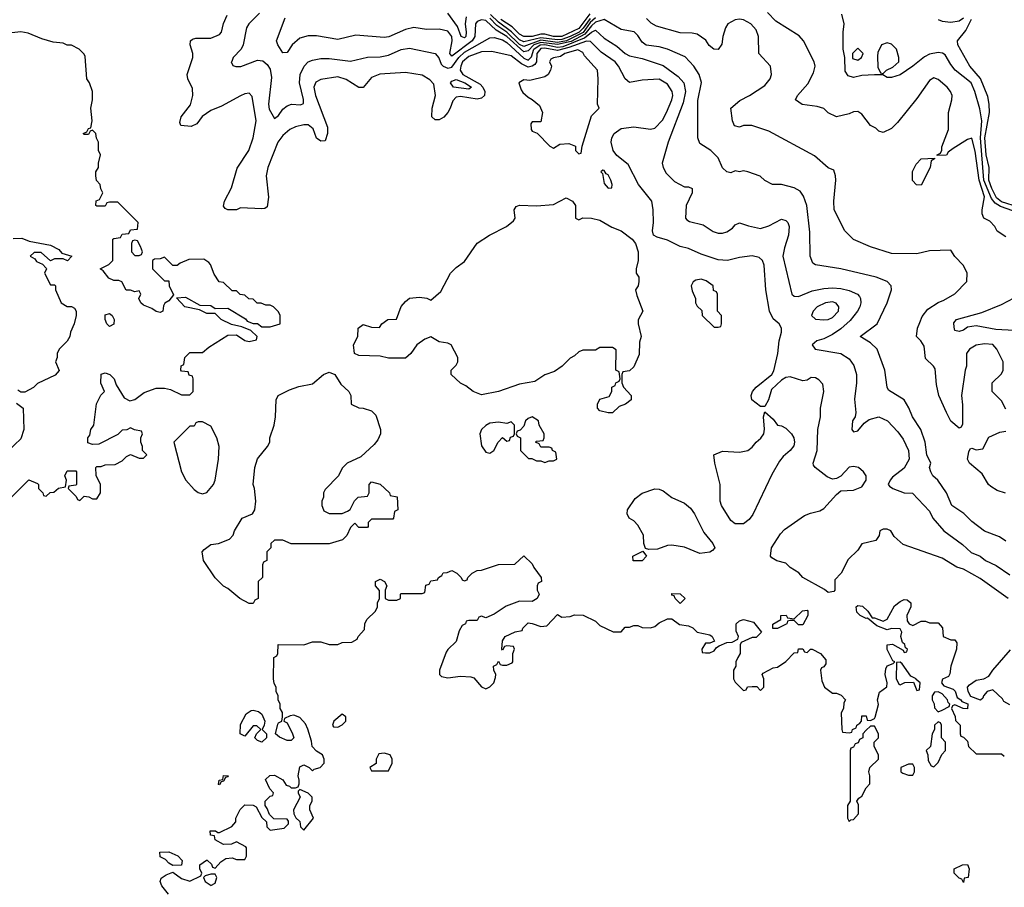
# Model space of a CAD drawing. Header units: inches. Extents: x 2380053 to 2584298, y 380219 to 546618.
# Tile 236 of 256: x 2462945 to 2467604, y 501443 to 505549. Entities that reach past the tile are written whole.
import ezdxf

# ---------------------------------------------------------------- set-up
doc = ezdxf.new("R2010")
doc.units = ezdxf.units.IN
doc.header["$MEASUREMENT"] = 0
doc.layers.add('C4560', color=7, linetype='Continuous')

msp = doc.modelspace()

# ---------------------------------------------------------------- linework, layer by layer
at = {"layer": 'C4560', "color": 2}
for points, elevation in [([(2467621.2, 502810), (2467490, 502904.5), (2467410, 502949.3), (2467378.6, 502958.6), (2467310, 503001.2), (2467124.7, 503064.7), (2467083.1, 503103.1), (2467066, 503130), (2467050, 503138), (2467030, 503138), (2467014, 503130), (2467011.6, 503108.4), (2466995.3, 503084.7), (2466930, 503068), (2466910, 503038), (2466865.4, 502994.6), (2466832, 502930), (2466802, 502898), (2466802, 502850), (2466796.9, 502843.1), (2466770, 502839), (2466752.7, 502852.7), (2466650, 502909.2), (2466631.6, 502931.6), (2466590, 502957.2), (2466570, 502977.2), (2466528, 502988), (2466503.1, 503003.1), (2466498, 503010), (2466502, 503050), (2466544.5, 503115.5), (2466563.6, 503136.4), (2466658, 503202), (2466685.8, 503214.2), (2466730, 503224.9), (2466750, 503236.3), (2466810, 503302.8), (2466830, 503318.8), (2466890, 503323), (2466930, 503338.8), (2466949.2, 503370), (2466949.2, 503390), (2466937.2, 503410), (2466914, 503430), (2466890, 503434), (2466868.8, 503431.2), (2466830, 503389.2), (2466810, 503378), (2466790, 503374.5), (2466765.3, 503385.3), (2466708.7, 503430), (2466701.5, 503441.5), (2466699.3, 503450), (2466718.4, 503510), (2466720.7, 503610), (2466733.2, 503670), (2466733.2, 503710), (2466749, 503790), (2466744.7, 503824.7), (2466725.6, 503845.6), (2466710, 503854), (2466690, 503855.3), (2466670, 503844), (2466650, 503839.3), (2466590, 503859), (2466570, 503855.3), (2466550, 503844), (2466501.3, 503798.7), (2466487.7, 503750), (2466470, 503718), (2466450, 503719), (2466409.5, 503749.5), (2466405.1, 503770), (2466411.8, 503790), (2466430, 503810.5), (2466504, 503870), (2466512.9, 503887.1), (2466532, 503970), (2466538, 504030), (2466549.2, 504070), (2466549, 504090), (2466539, 504110), (2466510, 504134), (2466492.7, 504170), (2466474.5, 504270), (2466467.3, 504387.3), (2466459.3, 504410), (2466444.1, 504424.1), (2466410, 504432), (2466350, 504423.7), (2466294, 504410), (2466250, 504412), (2466170, 504439.5), (2466110, 504466.6), (2466070, 504475.1), (2466010, 504506.6), (2465960.7, 504520.7), (2465944, 504530), (2465939.3, 504550), (2465944.5, 504590), (2465942, 504650), (2465935.1, 504690), (2465872.3, 504770), (2465823.3, 504863.3), (2465770, 504906.6), (2465752.7, 504930), (2465742.7, 504970), (2465746, 504990), (2465757.2, 505010), (2465790, 505034), (2465850, 505042.3), (2465930, 505030.5), (2465950, 505036.3), (2465986.1, 505073.9), (2466005.7, 505110), (2466031.1, 505170), (2466035.1, 505190), (2466032.6, 505210), (2466010, 505243.6), (2465970, 505267.8), (2465890, 505263.6), (2465830, 505252.7), (2465809.2, 505270), (2465777.6, 505330), (2465761.6, 505350), (2465695.7, 505395.7), (2465646.3, 505446.3), (2465627.5, 505447.5), (2465542.8, 505417.2), (2465490, 505403.7), (2465430, 505415), (2465410, 505413.1), (2465391.1, 505390), (2465389.5, 505350.5), (2465382, 505338), (2465370, 505328.7), (2465350, 505324.8), (2465319.7, 505339.7), (2465270, 505378.4), (2465179, 505399), (2465130, 505397.8), (2465070, 505374.6), (2465040.7, 505350), (2465031.5, 505330), (2465029.1, 505310), (2465041.7, 505290), (2465123.8, 505243.8), (2465136.5, 505230), (2465145.5, 505210), (2465144.9, 505190), (2465130, 505177.4), (2465110, 505172.8), (2465030, 505185.7), (2465010, 505182.4), (2464994.1, 505165.9), (2464982.3, 505130), (2464970.2, 505109.8), (2464951.3, 505088.7), (2464930, 505076), (2464910, 505075.4), (2464895.4, 505090), (2464897.1, 505130), (2464912.4, 505190), (2464904.5, 505244.5), (2464885.4, 505265.4), (2464850, 505286), (2464770, 505299), (2464648.5, 505291.5), (2464610, 505276), (2464570, 505228.7), (2464550, 505229), (2464490, 505267), (2464450, 505279.6), (2464370, 505266), (2464346.9, 505253.1), (2464336.3, 505230), (2464344.4, 505190), (2464401.3, 505041.3), (2464401.6, 505010), (2464390, 504975.3), (2464370, 504974), (2464350, 504989), (2464332.9, 505032.9), (2464310, 505052), (2464290, 505052), (2464250, 505042), (2464222.8, 505030), (2464190, 505000.9), (2464166.4, 504970), (2464119.1, 504850), (2464110.6, 504810), (2464122.8, 504710), (2464116, 504664), (2464104.7, 504655.3), (2464090, 504654), (2463990, 504659), (2463970, 504649), (2463930, 504648.7), (2463916.4, 504656.4), (2463910, 504666), (2463914, 504690), (2463947.2, 504752.8), (2463973.4, 504846.6), (2464029.5, 504930), (2464049.6, 504990), (2464063.6, 505070), (2464045.2, 505185.2), (2464030, 505202), (2464010, 505199), (2463990, 505189.2), (2463899.9, 505140.1), (2463850, 505119), (2463808.2, 505091.8), (2463783, 505057), (2463756.8, 505043.2), (2463708, 505048), (2463702, 505062), (2463708.7, 505090), (2463753.8, 505146.2), (2463763.7, 505190), (2463763.2, 505223.2), (2463741.2, 505270), (2463737.2, 505290), (2463763.7, 505370), (2463764.5, 505390), (2463752, 505430), (2463753.2, 505450), (2463762.4, 505457.6), (2463778.4, 505461.6), (2463850, 505462), (2463890, 505478.8), (2463899.3, 505490), (2463909.5, 505530.5), (2463926, 505570)], 50), ([(2464079.1, 505580.9), (2464029.6, 505530.4), (2464018, 505510), (2464002.7, 505430), (2463992.3, 505410), (2463955.1, 505370), (2463949, 505351), (2463946, 505350), (2463953.2, 505333.2), (2463967.3, 505327.3), (2463991.8, 505328.2), (2464070, 505357), (2464094.8, 505354.8), (2464116.6, 505336.6), (2464130, 505315.3), (2464136.3, 505276.3), (2464121.7, 505150), (2464125.7, 505125.7), (2464150, 505082), (2464170, 505096), (2464190, 505125.2), (2464210, 505141.2), (2464230.6, 505149.4), (2464274.2, 505145.8), (2464287.3, 505152.7), (2464288.1, 505171.9), (2464268.8, 505250), (2464272.4, 505290), (2464290.4, 505329.7), (2464310, 505349.3), (2464330, 505357), (2464370, 505365.1), (2464410, 505365.1), (2464510, 505352.3), (2464590, 505371.8), (2464650, 505374), (2464690, 505381.6), (2464750, 505407.6), (2464790, 505414), (2464910, 505389.3), (2464928, 505368), (2464939.4, 505339.4), (2464949.1, 505329.1), (2464970, 505320.3), (2464990, 505324.8), (2465023, 505370), (2465050, 505395.4), (2465170, 505462.7), (2465190, 505465.1), (2465230, 505454.2), (2465250, 505442), (2465330, 505366.5), (2465350, 505357.8), (2465367, 505373), (2465376.9, 505410), (2465407.5, 505430), (2465430, 505431.3), (2465490, 505418.8), (2465517.1, 505422.9), (2465617.3, 505462.7), (2465650, 505490.7), (2465670, 505500.5), (2465710, 505462), (2465770, 505423.7), (2465810, 505389.6), (2465830, 505378.4), (2465890, 505366), (2465990, 505331.8), (2466060.7, 505280.7), (2466087.3, 505250), (2466094.7, 505210), (2466084.6, 505155.4), (2466012.7, 504970), (2465985.2, 504870), (2465989.3, 504849.3), (2466003.2, 504823.2), (2466043.2, 504783.2), (2466090, 504758), (2466110, 504758), (2466126, 504750), (2466126, 504730), (2466098, 504670), (2466095.3, 504610), (2466102, 504602), (2466113.6, 504593.6), (2466178.9, 504578.9), (2466226.8, 504546.8), (2466250, 504539), (2466270, 504539), (2466290, 504545.2), (2466316.8, 504563.2), (2466330, 504578), (2466350, 504588), (2466392.9, 504572.9), (2466450, 504561.2), (2466490, 504573.2), (2466550, 504605.2), (2466570, 504599), (2466579, 504590), (2466586, 504570), (2466582.9, 504530), (2466562.9, 504470), (2466555.1, 504430), (2466599, 504250), (2466610, 504241.2), (2466630, 504239.3), (2466693.8, 504266.2), (2466750, 504277.6), (2466790, 504279.6), (2466830, 504276.9), (2466870, 504267.6), (2466909.2, 504250), (2466918.7, 504238.7), (2466923.7, 504230), (2466924.5, 504210), (2466919.5, 504190), (2466909.5, 504170), (2466874.9, 504125.1), (2466830, 504086), (2466790, 504059.5), (2466750, 504039.5), (2466717.2, 504030), (2466694, 504010), (2466708, 503990), (2466830, 503969), (2466870, 503944), (2466892, 503912), (2466903.7, 503870), (2466903.7, 503830), (2466894, 503754), (2466901.2, 503690), (2466897.2, 503670), (2466886, 503650), (2466882, 503610), (2466890, 503598), (2466910, 503604), (2466940.4, 503639.6), (2466963.4, 503656.6), (2467010, 503669.6), (2467051.2, 503651.2), (2467099.5, 503599.5), (2467124.2, 503564.2), (2467149.6, 503510), (2467153.3, 503470), (2467130, 503427.3), (2467075.1, 503384.9), (2467064, 503370), (2467054, 503350), (2467060.9, 503340.9), (2467075.3, 503330), (2467130, 503309.3), (2467168.9, 503308.9), (2467250, 503224), (2467265.2, 503190), (2467317.2, 503130), (2467405.6, 503065.6), (2467447, 503027), (2467489.6, 503009.6), (2467514, 502990), (2467565.4, 502965.4), (2467630, 502922.7)], 46), ([(2467610, 503081.2), (2467581.5, 503101.5), (2467510, 503129.2), (2467450, 503174), (2467412.5, 503212.5), (2467355.3, 503250), (2467329.3, 503309.3), (2467289, 503370), (2467265.2, 503390), (2467255.3, 503410), (2467249, 503430), (2467255.3, 503450), (2467237.2, 503490), (2467229.5, 503550), (2467209.3, 503610), (2467169.3, 503670), (2467151.9, 503711.9), (2467129.4, 503749.4), (2467056, 503796), (2467049.4, 503809.4), (2467039, 503890), (2467002.7, 503990), (2466970, 504019.5), (2466922, 504050), (2467001.2, 504110), (2467049.3, 504210), (2467069.2, 504270), (2467068.7, 504290), (2467048.7, 504310), (2466998, 504330), (2466830, 504369.4), (2466710, 504389.2), (2466697.2, 504397.2), (2466684.5, 504430), (2466683.2, 504543.2), (2466669.4, 504670), (2466654.2, 504714.2), (2466637.5, 504737.5), (2466610, 504754), (2466550, 504769), (2466506, 504770), (2466470, 504788), (2466448.9, 504808.9), (2466390, 504829), (2466370, 504833.2), (2466350, 504829.2), (2466330, 504833.2), (2466310, 504825.2), (2466290, 504829), (2466270, 504848.7), (2466250, 504895.3), (2466215.3, 504930), (2466163.7, 504963.7), (2466153.2, 504990), (2466153.8, 505166.2), (2466171.6, 505251.6), (2466159.5, 505290), (2466135.1, 505330), (2466093.3, 505373.3), (2466010, 505409.6), (2465970, 505421.6), (2465908.5, 505428.5), (2465890, 505443.7), (2465870, 505475.1), (2465852.2, 505492.2), (2465790, 505503), (2465710, 505549.6), (2465670, 505537.4), (2465650, 505520.8), (2465618.9, 505481.1), (2465553.6, 505446.4), (2465490, 505431.3), (2465410, 505441.7), (2465378.1, 505430), (2465350, 505401.2), (2465330, 505396.5), (2465250, 505469.2), (2465199.9, 505499.9), (2465150, 505545.3), (2465130, 505548.2), (2465110, 505540.7), (2465102, 505530), (2465098.6, 505470), (2465085.2, 505450), (2464990, 505376.2), (2464980.5, 505390), (2464990.8, 505450), (2464989.7, 505469.7), (2464970, 505494.5), (2464930, 505504.5), (2464870, 505502.9), (2464810, 505511.8), (2464770, 505502.9), (2464692.3, 505467.7), (2464670, 505464.5), (2464535.5, 505475.5), (2464450, 505455.1), (2464350, 505472.7), (2464310, 505473.2), (2464270, 505461.2), (2464234, 505430), (2464210, 505394), (2464190, 505393.2), (2464166, 505430), (2464159.3, 505450), (2464201.3, 505558.7)], 42), ([(2465057, 505563), (2465052.3, 505530), (2465057.4, 505490), (2465056, 505470), (2465050, 505463), (2465033.2, 505470), (2465016.5, 505516.5), (2464970, 505580.7)], 38), ([(2465670, 505558.6), (2465644.5, 505535.5), (2465610.7, 505489.3), (2465531.4, 505448.6), (2465490, 505441.8), (2465410, 505452.8), (2465330, 505421.8), (2465310, 505432.5), (2465250, 505489.9), (2465202.5, 505522.5), (2465170, 505556.2)], 38), ([(2465644.5, 505555.5), (2465611.5, 505508.5), (2465592.1, 505490), (2465550, 505469), (2465510, 505455.3), (2465490, 505453.3), (2465410, 505464.2), (2465330, 505443.8), (2465310, 505454.2), (2465272.1, 505492.1), (2465210, 505537.1), (2465173.3, 505573.3)], 34), ([(2465642.9, 505577.1), (2465590, 505507.5), (2465510, 505469.6), (2465470.1, 505469.9), (2465430, 505480.7), (2465410, 505480.7), (2465369.9, 505469.9), (2465330, 505469.2), (2465310, 505481.4), (2465274.9, 505514.9), (2465221.4, 505550)], 30), ([(2467610, 503706), (2467590, 503746), (2467546, 503790), (2467546, 503830), (2467590, 503874), (2467598, 503890), (2467598, 503930), (2467568.7, 503990), (2467550, 504012), (2467510, 504014.5), (2467470, 504009.3), (2467438.8, 503990), (2467424, 503970), (2467424.7, 503910), (2467418, 503890), (2467401, 503770), (2467406.4, 503726.4), (2467405.4, 503634.6), (2467399.8, 503620.2), (2467390, 503615.3), (2467350, 503649), (2467329.3, 503690), (2467294, 503770), (2467282, 503822), (2467276.5, 503896.5), (2467269.1, 503909.1), (2467230, 503946), (2467224.7, 504004.7), (2467209.1, 504029.1), (2467188, 504050), (2467193.2, 504090), (2467203.2, 504116.8), (2467215.5, 504144.5), (2467240.9, 504179.1), (2467290, 504211.3), (2467318, 504222), (2467370, 504252), (2467426, 504310), (2467428, 504350), (2467410, 504386), (2467368.9, 504428.9), (2467350, 504458), (2467250, 504455.3), (2467190, 504441.2), (2467070, 504442.7), (2466970, 504474), (2466890, 504508.7), (2466848.7, 504550), (2466799, 504650), (2466797.2, 504690), (2466806, 504790), (2466805.2, 504810), (2466796.5, 504836.5), (2466770, 504848.7), (2466705.6, 504905.6), (2466490, 505022), (2466408.9, 505048.9), (2466370, 505049), (2466350, 505041.2), (2466327, 505047), (2466317.2, 505070), (2466309.1, 505130.9), (2466352.9, 505167.1), (2466398, 505190), (2466470, 505238), (2466495.3, 505270), (2466502, 505290), (2466498, 505330), (2466442, 505390), (2466441.2, 505470), (2466430, 505502), (2466404, 505530), (2466370, 505549.2), (2466350, 505552.3), (2466330, 505549.2), (2466296, 505530), (2466284, 505510), (2466271, 505470), (2466266.4, 505433.6), (2466250, 505408.7), (2466228.7, 505410), (2466207.2, 505427.2), (2466191.7, 505451.7), (2466150, 505481.2), (2466126.3, 505486.3), (2466070, 505486.6), (2465958.6, 505518.6), (2465932.1, 505532.1), (2465910, 505555.1)], 38), ([(2467610, 504522), (2467570, 504548), (2467558, 504570), (2467535.3, 504595.3), (2467506, 504610), (2467498, 504630), (2467498, 504650), (2467509.6, 504710.4), (2467484.9, 504790), (2467466.3, 504926.3), (2467450, 504988), (2467430, 504982), (2467361, 504939), (2467338, 504922), (2467330, 504908.7), (2467286, 504906), (2467286, 504910), (2467302, 504918), (2467308, 504932), (2467308, 504948), (2467339, 505030), (2467339.3, 505110), (2467356, 505170), (2467357.2, 505190), (2467349.2, 505210), (2467332.7, 505230), (2467290, 505266), (2467270, 505274), (2467250, 505261.2), (2467190, 505176), (2467098, 505062), (2467070, 505034), (2467030, 505015.3), (2467010, 505022), (2466995.5, 505035.5), (2466970, 505049), (2466930, 505102), (2466910, 505115.3), (2466890, 505114), (2466870, 505104), (2466809.1, 505089.1), (2466770, 505108.7), (2466748.9, 505128.9), (2466718, 505138), (2466647.3, 505147.3), (2466615.3, 505170), (2466625.2, 505190), (2466673.8, 505246.2), (2466701.5, 505298.5), (2466709.1, 505329.1), (2466704, 505350), (2466654, 505450), (2466632.5, 505472.5), (2466522, 505542), (2466483.6, 505583.6)], 34), ([(2467670, 504635.7), (2467585.2, 504665.2), (2467560.3, 504680.3), (2467542.8, 504702.8), (2467507.3, 504790), (2467490.9, 504990), (2467497, 505070), (2467487.6, 505127.6), (2467463.6, 505210), (2467447, 505250), (2467371.2, 505311.2), (2467350, 505337.2), (2467323.3, 505383.3), (2467310.9, 505390.9), (2467290, 505393.3), (2467250, 505386.6), (2467225.9, 505374.1), (2467170, 505329.3), (2467110, 505289), (2467070, 505275.3), (2467050, 505275.3), (2467028.4, 505288.4), (2466990, 505289), (2466930, 505285.2), (2466890, 505275.3), (2466864, 505284), (2466850, 505306), (2466849.2, 505370), (2466841.2, 505410), (2466841.2, 505490), (2466846, 505530), (2466834.8, 505574.8)], 30), ([(2467290, 505550.8), (2467310, 505542.8), (2467350, 505537.3), (2467390, 505543.8), (2467410, 505558.4)], 30), ([(2467670, 504661.9), (2467590, 504687.6), (2467566.9, 504706.9), (2467544.4, 504750), (2467531, 504790), (2467532.4, 504850), (2467517.1, 504910), (2467511.7, 504990), (2467532.7, 505110), (2467532.3, 505150), (2467525.7, 505185.7), (2467490.6, 505270.6), (2467441.1, 505330), (2467383.7, 505430), (2467382.7, 505450), (2467422, 505498), (2467448.8, 505551.2)], 26), ([(2462870, 503254), (2462988.4, 503371.6), (2463030, 503354), (2463034, 503350), (2463034, 503330), (2463054, 503310), (2463058, 503298), (2463070, 503294), (2463088.4, 503311.6), (2463107.3, 503312.7), (2463128.4, 503331.6), (2463162, 503338), (2463166, 503370), (2463158, 503390), (2463170, 503414), (2463210, 503414), (2463214, 503410), (2463214, 503350), (2463210, 503346), (2463178, 503342), (2463174, 503330), (2463212.7, 503292.7), (2463218, 503278), (2463230, 503274), (2463250, 503294), (2463271.6, 503291.6), (2463290, 503282), (2463310, 503282), (2463328, 503310), (2463328, 503350), (2463307.3, 503392.7), (2463306, 503430), (2463310, 503434), (2463330, 503434), (2463350, 503442), (2463396.4, 503443.6), (2463430, 503462), (2463450, 503482), (2463470, 503492), (2463510, 503474), (2463530, 503474), (2463546, 503490), (2463526, 503510), (2463526, 503530), (2463518, 503550), (2463518, 503570), (2463526, 503590), (2463522, 503602), (2463488.4, 503608.4), (2463470, 503618), (2463451.6, 503608.4), (2463430, 503606), (2463410, 503586), (2463319.6, 503540.4), (2463290, 503538), (2463267.3, 503547.3), (2463268, 503570), (2463276.4, 503583.6), (2463282, 503610), (2463295.3, 503630), (2463308.4, 503731.6), (2463328.4, 503771.6), (2463346, 503790), (2463328.9, 503828.9), (2463330, 503872), (2463350, 503878), (2463372, 503870), (2463391.3, 503850), (2463401, 503821), (2463439.6, 503759.6), (2463465.4, 503745.4), (2463490, 503752), (2463534.6, 503785.4), (2463590, 503806), (2463630, 503806), (2463658.8, 503798.8), (2463710, 503774), (2463750, 503774), (2463766, 503790), (2463766, 503850), (2463762, 503862), (2463747.3, 503867.3), (2463742, 503882), (2463710, 503886), (2463708, 503890), (2463708.4, 503911.6), (2463722, 503918), (2463726, 503950), (2463750, 503974), (2463810, 503974), (2463840.2, 503999.8), (2463930, 504056), (2463970, 504058), (2464010, 504031.3), (2464030, 504026), (2464066, 504034), (2464068, 504050), (2464039, 504079), (2463995.3, 504095.3), (2463946.6, 504106.6), (2463898, 504130), (2463870, 504158), (2463830, 504158), (2463796.4, 504176.4), (2463726, 504190), (2463687.3, 504232.7), (2463730, 504236), (2463798, 504198), (2463850, 504196), (2463870, 504182), (2463930, 504184.7), (2464014, 504134), (2464022, 504122), (2464050, 504111), (2464070, 504111), (2464090, 504096), (2464130, 504096), (2464178, 504110), (2464178, 504150), (2464170, 504166), (2464146, 504190), (2464130, 504198), (2464110, 504198), (2464087.3, 504207.3), (2464068.4, 504208.4), (2464050, 504226), (2464028.4, 504228.4), (2464010, 504246), (2463988.4, 504248.4), (2463970, 504266), (2463950, 504266), (2463910, 504306), (2463888.9, 504308.9), (2463864.7, 504344.7), (2463848, 504390), (2463840.4, 504400.4), (2463816.4, 504416.4), (2463745.4, 504414.6), (2463703.6, 504396.4), (2463690, 504386), (2463670, 504386), (2463630, 504426), (2463610, 504418), (2463583.6, 504416.4), (2463574, 504410), (2463574, 504370), (2463630, 504314), (2463650, 504314), (2463652, 504290), (2463672.7, 504247.3), (2463650, 504218), (2463631.6, 504208.4), (2463624.7, 504195.3), (2463622, 504170), (2463610, 504164), (2463590, 504168.7), (2463570, 504182), (2463530, 504198), (2463518, 504210), (2463508.7, 504230), (2463518, 504250), (2463510, 504266), (2463490, 504262), (2463470, 504268.7), (2463449.1, 504269.1), (2463428.7, 504308.7), (2463414.6, 504314.6), (2463390, 504315.3), (2463366, 504326), (2463340.4, 504360.4), (2463326, 504370), (2463366, 504390), (2463386, 504410), (2463386, 504510), (2463390, 504514), (2463422, 504518), (2463430, 504534), (2463462, 504538), (2463470, 504554), (2463502, 504558), (2463506, 504590), (2463410, 504686), (2463370, 504686), (2463358, 504682), (2463350, 504666), (2463310, 504666), (2463306, 504670), (2463307.3, 504692.7), (2463322, 504698), (2463338, 504730), (2463328.4, 504748.4), (2463326, 504770), (2463308.4, 504788.4), (2463306, 504810), (2463306, 504830), (2463318, 504850), (2463318, 504870), (2463328, 504910), (2463318, 504930), (2463318, 504970), (2463308.4, 504988.4), (2463306, 505010), (2463290, 505026), (2463278, 505022), (2463270, 505006), (2463250, 505006), (2463246, 505010), (2463262, 505018), (2463270, 505034), (2463282, 505038), (2463288, 505070), (2463282, 505130), (2463288.7, 505170), (2463288.7, 505210), (2463275.3, 505250), (2463262, 505270), (2463254.6, 505374.6), (2463250, 505386), (2463226, 505410), (2463190, 505428), (2463170, 505428), (2463150, 505438), (2463103.1, 505443.1), (2463050, 505459), (2462985.6, 505485.6), (2462950, 505492.3), (2462893.7, 505486.3)], 54), ([(2462914, 504514), (2462955.3, 504515.3), (2462990, 504501), (2463090, 504482), (2463130, 504462), (2463144.7, 504444.7), (2463192, 504430), (2463171.3, 504408.7), (2463150, 504418), (2463110, 504418), (2463090, 504408), (2463047.3, 504447.3), (2463012.7, 504447.3), (2462994, 504430), (2463016.9, 504416.9), (2463024.7, 504404.7), (2463052.7, 504392.7), (2463070, 504374), (2463072, 504370), (2463062, 504350), (2463090, 504294), (2463110, 504294), (2463114, 504290), (2463114, 504270), (2463142, 504210), (2463170, 504192), (2463190, 504192), (2463203.6, 504183.6), (2463212, 504170), (2463212, 504150), (2463202, 504110), (2463184.7, 504070), (2463182, 504050), (2463170, 504028), (2463132, 503990), (2463122, 503970), (2463122, 503950), (2463114, 503930), (2463131.6, 503888.4), (2463112.7, 503867.3), (2463030, 503828), (2463010, 503808), (2462970, 503786), (2462950, 503786), (2462936.4, 503796.4)], 54), ([(2467650, 504077.6), (2467562.8, 504082.8), (2467470, 504100.5), (2467430, 504093.6), (2467410, 504080.4), (2467390, 504074), (2467370, 504079), (2467366.3, 504093.7), (2467365.1, 504114.9), (2467377.2, 504130), (2467497.1, 504162.9), (2467590, 504201.6), (2467710, 504264.9)], 34), ([(2462930, 503734), (2462962, 503710), (2462964.7, 503610), (2462950, 503566), (2462890, 503508)], 54), ([(2467608.9, 503308.9), (2467570, 503321.2), (2467540.1, 503340.1), (2467529, 503350), (2467499.3, 503399.3), (2467439, 503450), (2467429.4, 503470), (2467435.3, 503504.7), (2467442, 503518), (2467450, 503522), (2467470, 503514), (2467502, 503518), (2467530, 503574), (2467583.1, 503596.9), (2467610, 503602)], 38), ([(2463648.7, 501410), (2463617.2, 501450), (2463609, 501470), (2463614, 501486), (2463638, 501502), (2463670, 501514), (2463710, 501484.7), (2463750, 501472), (2463802, 501498), (2463806, 501510), (2463798, 501530), (2463798, 501550), (2463828.4, 501571.6), (2463831.6, 501571.6), (2463852.7, 501552.7), (2463858, 501538), (2463870, 501534), (2463896.4, 501563.6), (2463920.4, 501579.6), (2463950, 501582), (2463970, 501574), (2464010, 501574), (2464018, 501590), (2464018, 501630), (2464014.6, 501634.6), (2463970, 501658), (2463947.3, 501647.3), (2463910, 501646), (2463870, 501668), (2463866, 501686), (2463848, 501690), (2463846, 501710), (2463871.1, 501711.1), (2463882, 501702), (2463890, 501702), (2463948.4, 501731.6), (2463967.3, 501752.7), (2463968, 501770), (2463988.4, 501811.6), (2464010, 501834), (2464050, 501832), (2464063.6, 501823.6), (2464090, 501774), (2464112.7, 501752.7), (2464114, 501730), (2464130, 501714), (2464196.4, 501723.6), (2464216.4, 501743.6), (2464216.4, 501756.4), (2464210, 501766), (2464147.3, 501767.3), (2464127.3, 501787.3), (2464116.4, 501816.4), (2464106, 501830), (2464106, 501850), (2464130, 501874), (2464142, 501878), (2464146, 501890), (2464128.4, 501908.4), (2464107.3, 501952.7), (2464128.4, 501971.6), (2464150, 501974), (2464190, 501952), (2464206, 501926), (2464222, 501922), (2464230, 501914), (2464250, 501914), (2464262, 501918), (2464267.3, 501932.7), (2464268, 501950), (2464262, 501970), (2464270, 502014), (2464290, 502022), (2464314, 502010), (2464330, 501994), (2464338, 502002), (2464366, 502010), (2464386, 502030), (2464386, 502050), (2464378, 502070), (2464350, 502088), (2464328, 502110), (2464326, 502134), (2464309, 502191), (2464296.6, 502216.6), (2464270, 502246), (2464242.8, 502257.2), (2464224.7, 502255.3), (2464198, 502242), (2464194, 502230), (2464210, 502222), (2464236, 502170), (2464242, 502150), (2464230, 502138), (2464210, 502138), (2464173.6, 502153.6), (2464155.3, 502170), (2464165.6, 502214.4), (2464170, 502222), (2464186, 502230), (2464188, 502250), (2464188, 502270), (2464178, 502290), (2464178, 502310), (2464168, 502330), (2464168, 502350), (2464158, 502370), (2464158, 502390), (2464148.4, 502408.4), (2464146, 502430), (2464148, 502530), (2464162, 502538), (2464166, 502550), (2464167.3, 502592.7), (2464290, 502591.3), (2464330, 502604.7), (2464370, 502604.7), (2464410, 502592), (2464450, 502592), (2464470, 502602), (2464516.4, 502603.6), (2464542, 502618), (2464546, 502630), (2464576.4, 502663.6), (2464578, 502690), (2464588, 502710), (2464628, 502750), (2464638, 502770), (2464638, 502790), (2464648, 502810), (2464647.3, 502847.3), (2464628, 502870), (2464628, 502890), (2464650, 502902), (2464671.1, 502891.1), (2464682, 502870), (2464674, 502850), (2464674, 502810), (2464690, 502802), (2464730, 502802), (2464746, 502810), (2464746, 502830), (2464750, 502834), (2464850, 502834), (2464862, 502838), (2464867.3, 502872.7), (2464882, 502878), (2464890, 502894), (2464922, 502898), (2464926, 502910), (2464942, 502918), (2464948.4, 502931.6), (2464967.3, 502932.7), (2464990, 502942), (2465014, 502930), (2465034, 502910), (2465038, 502898), (2465050, 502894), (2465062, 502898), (2465066, 502910), (2465086, 502930), (2465110, 502942), (2465130, 502944.7), (2465210, 502971.3), (2465287.3, 502972.7), (2465330, 503012), (2465370, 502974), (2465376.9, 502956.9), (2465412, 502910), (2465414, 502890), (2465398, 502882), (2465394, 502870), (2465394, 502850), (2465402, 502830), (2465394, 502810), (2465370, 502795.3), (2465310, 502798), (2465247.1, 502772.9), (2465190, 502735.3), (2465150, 502718), (2465130, 502726), (2465118, 502722), (2465110, 502706), (2465070, 502706), (2465058, 502702), (2465054, 502690), (2465038, 502682), (2465023.6, 502656.4), (2465010, 502606), (2464970.8, 502569.2), (2464963.5, 502556.5), (2464931, 502470), (2464931.3, 502450), (2464940.7, 502440.7), (2464970, 502434.8), (2465030, 502442), (2465079.1, 502439.1), (2465094, 502434), (2465130, 502392), (2465150, 502382), (2465170, 502392), (2465188, 502410), (2465196.4, 502436.4), (2465198, 502450), (2465188, 502470), (2465186, 502490), (2465202, 502498), (2465210, 502514), (2465218, 502498), (2465230, 502494), (2465250, 502494), (2465275.3, 502504.7), (2465278, 502510), (2465278, 502550), (2465286, 502570), (2465282, 502582), (2465250, 502586), (2465238, 502582), (2465230, 502566), (2465226, 502570), (2465228.7, 502610), (2465242, 502630), (2465290, 502652), (2465322, 502658), (2465326, 502670), (2465350, 502694), (2465370, 502692), (2465410, 502678), (2465439, 502681), (2465490, 502734), (2465510, 502722), (2465550, 502724.7), (2465570, 502732), (2465611.6, 502731.6), (2465670, 502702), (2465690, 502682), (2465752.7, 502652.7), (2465770, 502652), (2465790, 502652), (2465810, 502674), (2465830, 502674), (2465850, 502682), (2465870, 502682), (2465890, 502672), (2465930, 502671.3), (2465950, 502678), (2465970, 502694), (2466010, 502714), (2466030, 502714), (2466067.1, 502687.1), (2466110, 502681), (2466130, 502671.3), (2466150, 502651.3), (2466210, 502638), (2466222, 502630), (2466232.7, 502607.3), (2466210, 502598), (2466190, 502598), (2466172, 502570), (2466174, 502554), (2466190, 502552), (2466210, 502552), (2466230, 502562), (2466242, 502578), (2466254.6, 502585.4), (2466290, 502602), (2466316.4, 502603.6), (2466342, 502618), (2466346, 502630), (2466335.3, 502655.3), (2466335.3, 502690), (2466350, 502704.7), (2466370, 502711.3), (2466417.3, 502697.3), (2466454, 502650), (2466430, 502626), (2466410, 502626), (2466358, 502602), (2466354, 502590), (2466354, 502550), (2466342, 502530), (2466334, 502510), (2466334, 502490), (2466322, 502470), (2466322, 502430), (2466330, 502414), (2466370, 502374), (2466382, 502378), (2466388.4, 502391.6), (2466410, 502394), (2466432.7, 502392.7), (2466450, 502374), (2466466, 502390), (2466466, 502430), (2466458, 502450), (2466463.1, 502456.9), (2466510, 502482), (2466530, 502484.7), (2466570, 502511.3), (2466610, 502552), (2466626, 502554), (2466630, 502572), (2466650, 502572), (2466658, 502558), (2466670, 502554), (2466686, 502570), (2466694, 502570), (2466734, 502550), (2466759.6, 502519.6), (2466759.6, 502500.4), (2466750, 502486), (2466738, 502482), (2466734, 502470), (2466739.6, 502419.6), (2466752, 502390), (2466790, 502362), (2466810, 502362), (2466832, 502352), (2466852, 502330), (2466843.6, 502316.4), (2466842, 502290), (2466831.6, 502268.4), (2466834, 502190), (2466838, 502178), (2466870, 502174), (2466882, 502178), (2466886, 502190), (2466902, 502198), (2466906, 502210), (2466920.4, 502219.6), (2466928, 502230), (2466930, 502254), (2466950, 502254), (2466954, 502234), (2466970, 502232), (2466990, 502242), (2466992.5, 502247.5), (2467008.4, 502308.4), (2467004, 502330), (2467013.2, 502366.8), (2467048.4, 502391.6), (2467048.7, 502410), (2467039.3, 502450), (2467043.2, 502476.8), (2467050, 502491.3), (2467078, 502502), (2467086, 502510), (2467075.3, 502515.3), (2467050, 502568), (2467049.3, 502590.7), (2467074, 502594), (2467124.7, 502564.7), (2467130, 502554), (2467142, 502558), (2467146, 502570), (2467136.4, 502576.4), (2467132.7, 502592.7), (2467122, 502602), (2467114, 502630), (2467118, 502650), (2467110, 502666), (2467070, 502668.7), (2467050, 502662), (2467000.4, 502680.4), (2466956.4, 502716.4), (2466950, 502715.3), (2466922, 502730), (2466906, 502746), (2466902, 502770), (2466910, 502776), (2466933.2, 502773.2), (2466958, 502750), (2466978, 502718), (2466990, 502718), (2467030, 502702), (2467050, 502712), (2467084.1, 502775.9), (2467110, 502796), (2467130, 502804.7), (2467143.6, 502803.6), (2467162, 502790), (2467162, 502770), (2467142, 502730), (2467143.6, 502703.6), (2467154, 502690), (2467170, 502682), (2467210, 502702), (2467230, 502702), (2467250, 502694), (2467290, 502694), (2467311.6, 502671.6), (2467314, 502630), (2467350, 502614), (2467370, 502614), (2467379.6, 502599.6), (2467378, 502570), (2467351, 502490), (2467346.4, 502453.6), (2467338.8, 502441.2), (2467311.6, 502428.4), (2467306, 502410), (2467316.9, 502396.9), (2467361, 502381), (2467370.8, 502370.8), (2467380.7, 502340.7), (2467398, 502330), (2467402, 502322), (2467430.9, 502310.9), (2467430, 502288), (2467408.7, 502288.7), (2467370, 502306), (2467358, 502302), (2467354, 502290), (2467371.6, 502251.6), (2467372.7, 502232.7), (2467394, 502210), (2467394, 502170), (2467398, 502158), (2467410, 502154), (2467430, 502134), (2467434, 502110), (2467470, 502074), (2467590, 502074), (2467603.6, 502063.6)], 50), ([(2467630, 502306), (2467602, 502322), (2467594.6, 502334.6), (2467550, 502378), (2467522, 502370), (2467504.7, 502350), (2467502, 502338), (2467491.1, 502328.9), (2467445.6, 502345.6), (2467432.3, 502370), (2467429, 502390), (2467438.6, 502401.4), (2467470, 502422.8), (2467506, 502430), (2467530, 502442), (2467549.4, 502470.6), (2467632.9, 502567.1)], 50)]:
    msp.add_lwpolyline(points, dxfattribs=dict(at, elevation=elevation))
for points, elevation in [([(2465586, 505406), (2465523.8, 505390), (2465504.2, 505375.8), (2465470.8, 505369.2), (2465458, 505362), (2465451.3, 505350), (2465461, 505330), (2465456, 505310), (2465444.7, 505290), (2465430, 505279), (2465358, 505262), (2465330, 505264), (2465306, 505250), (2465316.9, 505216.9), (2465325.4, 505205.4), (2465350, 505182), (2465370, 505172), (2465403.6, 505143.6), (2465418, 505110), (2465410, 505066), (2465370, 505066), (2465363.6, 505056.4), (2465364.7, 505030), (2465370, 505022), (2465392.7, 505012.7), (2465454, 504950), (2465470, 504942), (2465500.4, 504959.6), (2465543.6, 504963.6), (2465574, 504950), (2465574, 504930), (2465590, 504914), (2465602, 504918), (2465606, 504950), (2465650, 505094), (2465686, 505130), (2465678, 505150), (2465682.7, 505270), (2465679.3, 505310), (2465618, 505378), (2465610, 505394)], 54), ([(2466910, 505415.3), (2466884.7, 505390), (2466886, 505366), (2466910, 505358), (2466928, 505370), (2466935.3, 505390)], 30), ([(2467050, 505439), (2467022, 505430), (2467005.4, 505394.6), (2467002.8, 505377.2), (2467004.7, 505324.7), (2467018, 505298), (2467030, 505294), (2467046, 505310), (2467076, 505324), (2467104, 505350), (2467105.2, 505370), (2467092.7, 505410), (2467070, 505433.2)], 30), ([(2465070, 505220.7), (2464997.2, 505230), (2464983, 505250), (2464990, 505258.4), (2465010, 505267), (2465050.4, 505250), (2465082, 505230)], 46), ([(2467210, 504766), (2467187.3, 504767.3), (2467168.9, 504788.9), (2467168.9, 504831.1), (2467186, 504866), (2467210, 504891.3), (2467274, 504894), (2467274, 504890), (2467258, 504882), (2467252, 504850)], 34), ([(2465703.6, 504836.4), (2465694, 504830), (2465702, 504822), (2465710, 504774), (2465730, 504752), (2465746, 504754), (2465748, 504770), (2465742, 504790), (2465730, 504815.3), (2465720.2, 504820.2), (2465710, 504835.3)], 54), ([(2465590, 504602), (2465608.9, 504611.1), (2465650, 504610.7), (2465690, 504601), (2465746.8, 504566.8), (2465790, 504550.7), (2465842.8, 504510), (2465858.8, 504490), (2465870.7, 504450.7), (2465870.8, 504410), (2465861, 504370), (2465861, 504350), (2465874, 504330), (2465874, 504310), (2465870.7, 504290), (2465858.8, 504270), (2465864.5, 504244.5), (2465894, 504170), (2465871.6, 504128.4), (2465871.3, 504110), (2465884.7, 504050), (2465876.9, 504023.1), (2465875.3, 503964.7), (2465850, 503906), (2465830, 503888), (2465798, 503882), (2465794, 503870), (2465794, 503830), (2465802, 503810), (2465838, 503770), (2465838, 503750), (2465812, 503730), (2465782, 503718), (2465750, 503688), (2465730, 503688), (2465690, 503698), (2465678, 503710), (2465678, 503730), (2465690, 503754), (2465734.6, 503765.4), (2465746, 503790), (2465746, 503810), (2465762, 503818), (2465766, 503830), (2465782, 503838), (2465786, 503850), (2465782, 503882), (2465766, 503890), (2465767.3, 503987.3), (2465750, 503998), (2465690, 503998), (2465670, 503986), (2465610, 503986), (2465590, 503978), (2465570, 503958), (2465550, 503948), (2465512, 503910), (2465475.3, 503884.7), (2465430, 503868.7), (2465382.5, 503837.5), (2465310, 503823.7), (2465210, 503789.3), (2465130, 503774), (2465090, 503789), (2465056, 503816), (2465030, 503829.2), (2464986, 503870), (2464986, 503890), (2465010, 503914), (2465018, 503930), (2465018, 503950), (2464986, 504010), (2464970, 504018), (2464930, 504024), (2464890, 504048.7), (2464862, 504038), (2464824.7, 504010), (2464796, 503970), (2464770, 503946.6), (2464690, 503946.6), (2464650, 503957.2), (2464550, 503959.3), (2464529.4, 503970), (2464524, 504010), (2464545.2, 504050), (2464546.6, 504090), (2464570, 504106.8), (2464610, 504094.8), (2464648, 504092), (2464658, 504110), (2464686, 504130), (2464728, 504132), (2464750, 504191.3), (2464770, 504216), (2464790, 504230.8), (2464836, 504236), (2464871.1, 504231.1), (2464890, 504222), (2464937, 504263), (2464984, 504350), (2465010, 504376), (2465050, 504404.7), (2465110, 504491.3), (2465168, 504530), (2465248.9, 504571.1), (2465282, 504598), (2465288.7, 504610), (2465284, 504650), (2465294.6, 504665.4), (2465310, 504670.7), (2465390, 504667.7), (2465470, 504674.8), (2465530, 504706), (2465561, 504690), (2465574.8, 504670), (2465574, 504610)], 50), ([(2463490, 504506), (2463478, 504502), (2463474, 504490), (2463474, 504450), (2463490, 504434), (2463510, 504434), (2463522, 504438), (2463526, 504450), (2463516.4, 504476.4), (2463502, 504502)], 54), ([(2466170, 504322), (2466143.6, 504316.4), (2466131.6, 504308.4), (2466122, 504290), (2466126, 504266), (2466142, 504230), (2466142, 504210), (2466150, 504194), (2466172.7, 504172.7), (2466174, 504150), (2466230, 504094), (2466250, 504094), (2466262, 504098), (2466266, 504110), (2466266, 504150), (2466246, 504170), (2466246, 504250), (2466242, 504262), (2466227.3, 504267.3), (2466226, 504290), (2466193.6, 504313.6)], 54), ([(2466790, 504213.3), (2466758, 504210), (2466718.8, 504190), (2466698.8, 504170), (2466691.3, 504150), (2466710, 504131.3), (2466750, 504128), (2466770, 504130.6), (2466790, 504140.5), (2466819.5, 504170), (2466820.9, 504190), (2466807.3, 504207.3)], 50), ([(2463370, 504098), (2463358, 504110), (2463348.7, 504130), (2463350, 504152), (2463370, 504158), (2463382, 504150), (2463392, 504130), (2463390, 504108)], 54), ([(2464410, 503212), (2464470, 503212), (2464496.4, 503223.6), (2464508.4, 503231.6), (2464528.4, 503271.6), (2464546, 503290), (2464590, 503294), (2464598, 503310), (2464598, 503350), (2464610, 503362), (2464650, 503351.3), (2464694, 503310), (2464698, 503298), (2464731.1, 503291.1), (2464734, 503230), (2464718, 503222), (2464714, 503190), (2464710, 503186), (2464610, 503186), (2464594, 503170), (2464594, 503150), (2464590, 503146), (2464550, 503146), (2464530, 503166), (2464510, 503146), (2464492.7, 503107.3), (2464472.7, 503087.3), (2464410, 503068), (2464230, 503068.7), (2464190, 503086), (2464150, 503086), (2464134, 503070), (2464134, 503050), (2464114, 503030), (2464114, 502990), (2464098, 502982), (2464094, 502970), (2464094, 502910), (2464074, 502890), (2464074, 502810), (2464058, 502802), (2464050, 502786), (2464030, 502786), (2463986, 502810), (2463930, 502858), (2463908.9, 502868.9), (2463870, 502908), (2463814, 502990), (2463809, 503030), (2463818, 503042), (2463850, 503064.7), (2463886, 503070), (2463938, 503090), (2463955.3, 503110), (2463962, 503130), (2463998, 503190), (2464046, 503210), (2464058, 503230), (2464062, 503270), (2464055.3, 503330), (2464049, 503350), (2464057.2, 503430), (2464070, 503471.3), (2464118, 503530), (2464128, 503550), (2464128.7, 503570), (2464148.7, 503630), (2464155.3, 503670), (2464158, 503750), (2464168, 503770), (2464222, 503798), (2464266.3, 503813.7), (2464330, 503826), (2464382, 503870), (2464410, 503880.7), (2464436, 503870), (2464464.5, 503824.5), (2464502, 503790), (2464512, 503770), (2464514, 503730), (2464550, 503712), (2464570, 503711.3), (2464610, 503698), (2464630, 503678), (2464651.3, 503610), (2464651.3, 503590), (2464639.8, 503560.2), (2464622, 503538), (2464559.8, 503480.2), (2464494, 503450), (2464470, 503426), (2464454, 503390), (2464390, 503326), (2464382, 503310), (2464382, 503290), (2464374, 503270), (2464374, 503250), (2464382, 503230), (2464384.7, 503224.7)], 50), ([(2466330, 503164), (2466310, 503179), (2466265.2, 503250), (2466259.3, 503270), (2466258.4, 503350), (2466233.2, 503450), (2466229, 503490), (2466270, 503506.8), (2466350, 503502.8), (2466390, 503511), (2466410, 503526), (2466429, 503550), (2466451.9, 503568.1), (2466465.2, 503590), (2466469.3, 503610.7), (2466463.7, 503670), (2466470, 503694), (2466510, 503658), (2466530, 503630.7), (2466550, 503627.3), (2466570, 503616.3), (2466596.3, 503590), (2466607.3, 503570), (2466610.7, 503550), (2466607.5, 503532.5), (2466590.4, 503509.6), (2466557.5, 503482.5), (2466539.9, 503460.1), (2466503.7, 503396.3), (2466413.2, 503206.8), (2466395.9, 503184.1), (2466370, 503164)], 50), ([(2463810, 503646), (2463790, 503646), (2463778, 503642), (2463770, 503626), (2463750, 503626), (2463674, 503550), (2463711, 503410), (2463731, 503370), (2463770, 503326), (2463790, 503311), (2463810, 503304.7), (2463830, 503311.3), (2463861.2, 503350), (2463869.2, 503370), (2463885.2, 503470), (2463888.7, 503530), (2463878, 503570), (2463850, 503626)], 54), ([(2465270, 503646), (2465250, 503638), (2465210, 503644), (2465170, 503639), (2465150, 503628.7), (2465130.7, 503609.3), (2465122.8, 503590), (2465130, 503532), (2465150, 503502.8), (2465170, 503497.3), (2465189, 503510), (2465208.7, 503550), (2465230, 503572), (2465250, 503554), (2465262, 503558), (2465267.3, 503572.7), (2465282, 503578), (2465286, 503590), (2465286, 503630)], 54), ([(2465370, 503669), (2465350, 503662), (2465338, 503650), (2465330, 503626), (2465312.7, 503607.3), (2465298, 503602), (2465294, 503590), (2465298, 503578), (2465314, 503570), (2465314, 503510), (2465352.7, 503472.7), (2465367.3, 503472.7), (2465390, 503462), (2465410, 503462), (2465430, 503454), (2465450, 503462), (2465470, 503462), (2465486, 503470), (2465482, 503502), (2465466, 503510), (2465462, 503522), (2465450, 503526), (2465410, 503526), (2465402, 503542), (2465386, 503550), (2465390, 503554), (2465422, 503558), (2465426, 503570), (2465426, 503590), (2465402, 503630), (2465399, 503650)], 54), ([(2466163.1, 503023.1), (2466090, 503052.7), (2466030, 503062.7), (2466010, 503060.9), (2465962.7, 503042.7), (2465922, 503042), (2465906, 503046), (2465898, 503070), (2465896, 503110), (2465870, 503157.2), (2465850, 503177.2), (2465828.7, 503190), (2465819, 503210), (2465821.2, 503230), (2465857.1, 503282.9), (2465890, 503308.4), (2465950, 503328.2), (2465970, 503328), (2465990, 503319.1), (2466030, 503288.4), (2466090, 503261.6), (2466118, 503238), (2466138, 503210), (2466182.5, 503122.5), (2466224.7, 503070), (2466234, 503050), (2466223.6, 503036.4), (2466210, 503028.7)], 50), ([(2465848, 502988), (2465846, 503010), (2465894, 503034), (2465911.3, 503010), (2465890, 502988)], 50), ([(2466070, 502786), (2466046, 502810), (2466042, 502822), (2466030, 502826), (2466030, 502834), (2466070, 502832), (2466094, 502810)], 50), ([(2466630, 502686), (2466610, 502706), (2466590, 502706), (2466578, 502702), (2466574, 502690), (2466530, 502668.7), (2466508, 502668), (2466508, 502688), (2466546, 502710), (2466546, 502730), (2466571.6, 502731.6), (2466578, 502718), (2466610, 502714), (2466648.4, 502751.6), (2466670, 502754), (2466674, 502750), (2466674, 502730), (2466650, 502686)], 50), ([(2467110, 502508.7), (2467092.7, 502507.3), (2467091.1, 502431.1), (2467104.7, 502404.7), (2467110, 502402), (2467132.7, 502412.7), (2467174, 502414), (2467190, 502374), (2467202, 502378), (2467206, 502410), (2467186, 502426), (2467186, 502430), (2467162, 502442), (2467120.2, 502500.2)], 50), ([(2467290, 502368), (2467272.7, 502367.3), (2467262, 502350), (2467262, 502330), (2467271.6, 502311.6), (2467272.7, 502292.7), (2467290, 502274), (2467310, 502282), (2467342, 502298), (2467346, 502310), (2467338, 502318), (2467335.3, 502330), (2467310, 502358)], 50), ([(2464090, 502129.2), (2464070, 502138), (2464058, 502150), (2464066, 502170), (2464086, 502190), (2464067.3, 502207.3), (2464050, 502208), (2464010, 502158), (2463988, 502170), (2463990, 502214), (2464016.4, 502263.6), (2464040.4, 502279.6), (2464050, 502282), (2464075.3, 502275.3), (2464090, 502262), (2464104.7, 502230), (2464102, 502210), (2464092, 502190), (2464112, 502170), (2464112, 502150)], 50), ([(2464470, 502262), (2464432, 502230), (2464424.7, 502210), (2464430, 502202), (2464450, 502201), (2464470, 502211.3), (2464488.7, 502230), (2464488, 502250)], 50), ([(2466990, 502206), (2466970, 502206), (2466950, 502186), (2466934, 502170), (2466934, 502150), (2466918, 502142), (2466912.7, 502127.3), (2466898, 502122), (2466890, 502106), (2466878, 502102), (2466874, 502090), (2466874, 501850), (2466862, 501830), (2466862, 501770), (2466870, 501754), (2466878, 501762), (2466890, 501764.7), (2466914, 501790), (2466913.2, 501833.2), (2466906, 501850), (2466915.3, 501864.7), (2466930, 501874), (2466950, 501914), (2466967.3, 501932.7), (2466968, 501970), (2466962, 501990), (2466968, 502010), (2467008, 502050), (2467008, 502070), (2466988, 502110), (2466988, 502130), (2467008, 502150), (2467008, 502170)], 50), ([(2467290, 502226), (2467274, 502210), (2467274, 502190), (2467262, 502170), (2467254, 502110), (2467234, 502090), (2467242, 502070), (2467243.6, 502043.6), (2467258, 502018), (2467270, 502014), (2467290, 502034), (2467308.4, 502071.6), (2467326, 502090), (2467326, 502130), (2467306, 502150), (2467306, 502210), (2467302, 502222)], 50), ([(2464670, 502078), (2464644.7, 502075.3), (2464632, 502050), (2464631.6, 502028.4), (2464602, 502010), (2464610, 501994), (2464690, 501994), (2464708, 502030), (2464708, 502050), (2464698, 502070)], 50), ([(2467170, 502026), (2467150, 502026), (2467114, 502010), (2467114, 501990), (2467123.6, 501983.6), (2467150, 501974), (2467170, 501974), (2467178, 501990), (2467178, 502010)], 50), ([(2463890, 501928), (2463886, 501930), (2463888, 501950), (2463906, 501954), (2463910, 501972), (2463931.1, 501971.1), (2463930, 501966), (2463918, 501962), (2463910, 501946), (2463898, 501942)], 50), ([(2464270, 501906), (2464262, 501898), (2464262, 501890), (2464272, 501870), (2464241, 501810), (2464242, 501790), (2464251.6, 501771.6), (2464270, 501754), (2464274, 501730), (2464290, 501714), (2464335.3, 501770), (2464318, 501810), (2464318, 501830), (2464328, 501850), (2464328, 501870), (2464310, 501888)], 50), ([(2463670, 501546), (2463650, 501558), (2463635.3, 501575.3), (2463610, 501588), (2463608, 501610), (2463651.3, 501611.3), (2463692.7, 501592.7), (2463714, 501570), (2463710, 501548)], 50), ([(2467410, 501466), (2467402, 501482), (2467390, 501486), (2467366, 501510), (2467366, 501530), (2467406, 501550), (2467430, 501551), (2467438, 501530), (2467432, 501490), (2467414, 501486)], 46), ([(2463870, 501506), (2463850, 501506), (2463822, 501498), (2463814, 501490), (2463822, 501470), (2463846, 501454), (2463850, 501452), (2463870, 501462), (2463878, 501490)], 50)]:
    msp.add_lwpolyline(points, close=True, dxfattribs=dict(at, elevation=elevation))

doc.saveas('drawing.dxf')
